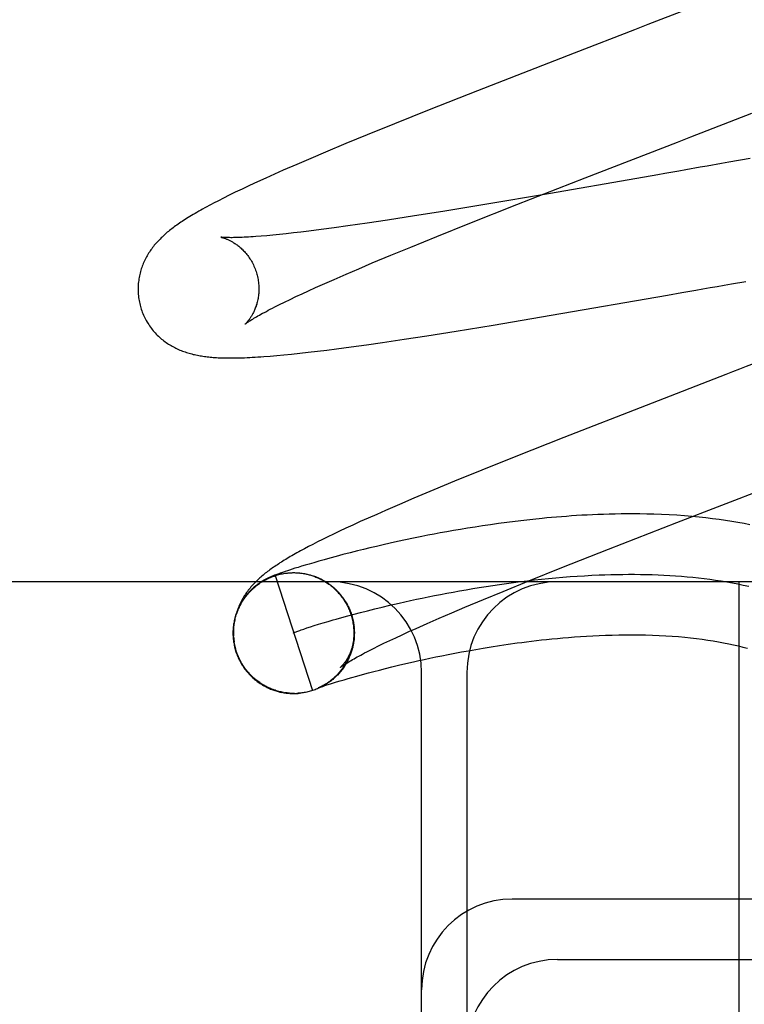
# Model space of a CAD drawing. Header units: inches. Extents: x 0 to 215, y 0 to 139.
# Tile 11 of 111: x 106.059 to 106.179, y 50.417 to 50.58. Entities that reach past the tile are written whole.
import ezdxf

# ---------------------------------------------------------------- set-up
doc = ezdxf.new("R2010")
doc.units = ezdxf.units.IN
doc.header["$LTSCALE"] = 11.804375
doc.header["$MEASUREMENT"] = 0
doc.linetypes.add('HIDDEN', pattern=[0.2, 0.1, -0.1])
doc.layers.add('DEFAULT_2', color=8, linetype='HIDDEN')

msp = doc.modelspace()

# ---------------------------------------------------------------- linework, layer by layer
at = {"layer": 'DEFAULT_2', "color": 8, "linetype": 'HIDDEN'}
for p, q in [((106.17907, 50.58509), (106.16335, 50.579)), ((106.15114, 50.57428), (106.13517, 50.56806)), ((106.13517, 50.56806), (106.12715, 50.56489)), ((106.12715, 50.56489), (106.12142, 50.56259)), ((106.17048, 50.56042), (106.18058, 50.56433)), ((106.12142, 50.56259), (106.11686, 50.56074)), ((106.11686, 50.56074), (106.11336, 50.5593)), ((106.11336, 50.5593), (106.11, 50.5579)), ((106.10758, 50.55687), (106.10524, 50.55587)), ((106.11, 50.5579), (106.10758, 50.55687)), ((106.18028, 50.55683), (106.17672, 50.55621)), ((106.10524, 50.55587), (106.10299, 50.55489)), ((106.10013, 50.55361), (106.09873, 50.55298)), ((106.10155, 50.55425), (106.10013, 50.55361)), ((106.10299, 50.55489), (106.10155, 50.55425)), ((106.14164, 50.54921), (106.15299, 50.55365)), ((106.16151, 50.55355), (106.14691, 50.55102)), ((106.16498, 50.55416), (106.16151, 50.55355)), ((106.16965, 50.55497), (106.16848, 50.55477)), ((106.0974, 50.55236), (106.09618, 50.55178)), ((106.09873, 50.55298), (106.0974, 50.55236)), ((106.09312, 50.55029), (106.09226, 50.54986)), ((106.09405, 50.55075), (106.09312, 50.55029)), ((106.09506, 50.55125), (106.09405, 50.55075)), ((106.09618, 50.55178), (106.09506, 50.55125)), ((106.14691, 50.55102), (106.13635, 50.54923)), ((106.09226, 50.54986), (106.09146, 50.54944)), ((106.13635, 50.54923), (106.12941, 50.54809)), ((106.13388, 50.54614), (106.14164, 50.54921)), ((106.12471, 50.54734), (106.12026, 50.54665)), ((106.12941, 50.54809), (106.12471, 50.54734)), ((106.11142, 50.54537), (106.10926, 50.54508)), ((106.11369, 50.54569), (106.11142, 50.54537)), ((106.11689, 50.54615), (106.11369, 50.54569)), ((106.12026, 50.54665), (106.11689, 50.54615)), ((106.1284, 50.54395), (106.13388, 50.54614)), ((106.10029, 50.54407), (106.09934, 50.54399)), ((106.1013, 50.54417), (106.10029, 50.54407)), ((106.10237, 50.54427), (106.1013, 50.54417)), ((106.1035, 50.54439), (106.10237, 50.54427)), ((106.10468, 50.54452), (106.1035, 50.54439)), ((106.10592, 50.54467), (106.10468, 50.54452)), ((106.10722, 50.54482), (106.10592, 50.54467)), ((106.10926, 50.54508), (106.10722, 50.54482)), ((106.12409, 50.54219), (106.1284, 50.54395)), ((106.12081, 50.54084), (106.12409, 50.54219)), ((106.11771, 50.53955), (106.12081, 50.54084)), ((106.1155, 50.53861), (106.11771, 50.53955)), ((106.1114, 50.53684), (106.1134, 50.53771)), ((106.1134, 50.53771), (106.1155, 50.53861)), ((106.10834, 50.53548), (106.10952, 50.53601)), ((106.10952, 50.53601), (106.1114, 50.53684)), ((106.17718, 50.53609), (106.17955, 50.5365)), ((106.10413, 50.53352), (106.1051, 50.53398)), ((106.1051, 50.53398), (106.10612, 50.53446)), ((106.10612, 50.53446), (106.1072, 50.53496)), ((106.1072, 50.53496), (106.10834, 50.53548)), ((106.14735, 50.5309), (106.16662, 50.53424)), ((106.16662, 50.53424), (106.16895, 50.53464)), ((106.16895, 50.53464), (106.17129, 50.53505)), ((106.10159, 50.53227), (106.10238, 50.53267)), ((106.10238, 50.53267), (106.10323, 50.53308)), ((106.10323, 50.53308), (106.10413, 50.53352)), ((106.13774, 50.52928), (106.14735, 50.5309)), ((106.13164, 50.52829), (106.13774, 50.52928)), ((106.12301, 50.52694), (106.12676, 50.52751)), ((106.12676, 50.52751), (106.13164, 50.52829)), ((106.11426, 50.52567), (106.11678, 50.52602)), ((106.11678, 50.52602), (106.1194, 50.5264)), ((106.1194, 50.5264), (106.12301, 50.52694)), ((106.10083, 50.52414), (106.10194, 50.52424)), ((106.10194, 50.52424), (106.10312, 50.52434)), ((106.10312, 50.52434), (106.10438, 50.52447)), ((106.10438, 50.52447), (106.10572, 50.52461)), ((106.10572, 50.52461), (106.10714, 50.52477)), ((106.10714, 50.52477), (106.10864, 50.52495)), ((106.10864, 50.52495), (106.1102, 50.52514)), ((106.1102, 50.52514), (106.1118, 50.52534)), ((106.1118, 50.52534), (106.11426, 50.52567)), ((106.16308, 50.51599), (106.14942, 50.51066)), ((106.14942, 50.51066), (106.14149, 50.50752)), ((106.14149, 50.50752), (106.13585, 50.50525)), ((106.13585, 50.50525), (106.13136, 50.50342)), ((106.13136, 50.50342), (106.12791, 50.502)), ((106.12791, 50.502), (106.12463, 50.50061)), ((106.12463, 50.50061), (106.12225, 50.4996)), ((106.11993, 50.4986), (106.11846, 50.49795)), ((106.12225, 50.4996), (106.11993, 50.4986)), ((106.11575, 50.49674), (106.11452, 50.49618)), ((106.11706, 50.49733), (106.11575, 50.49674)), ((106.11846, 50.49795), (106.11706, 50.49733)), ((106.13999, 50.49661), (106.13862, 50.49643)), ((106.14139, 50.49679), (106.13999, 50.49661)), ((106.14284, 50.49696), (106.14139, 50.49679)), ((106.14433, 50.49712), (106.14284, 50.49696)), ((106.15682, 50.49218), (106.16812, 50.4966)), ((106.1123, 50.49515), (106.1113, 50.49467)), ((106.11337, 50.49565), (106.1123, 50.49515)), ((106.11452, 50.49618), (106.11337, 50.49565)), ((106.12899, 50.49487), (106.12795, 50.49468)), ((106.13007, 50.49507), (106.12899, 50.49487)), ((106.13118, 50.49527), (106.13007, 50.49507)), ((106.13233, 50.49546), (106.13118, 50.49527)), ((106.13352, 50.49566), (106.13233, 50.49546)), ((106.13474, 50.49585), (106.13352, 50.49566)), ((106.13599, 50.49605), (106.13474, 50.49585)), ((106.13729, 50.49624), (106.13599, 50.49605)), ((106.13862, 50.49643), (106.13729, 50.49624)), ((106.10867, 50.49338), (106.1079, 50.49298)), ((106.10949, 50.49379), (106.10867, 50.49338)), ((106.11036, 50.49422), (106.10949, 50.49379)), ((106.1113, 50.49467), (106.11036, 50.49422)), ((106.12071, 50.49318), (106.11954, 50.49291)), ((106.12193, 50.49345), (106.12071, 50.49318)), ((106.12321, 50.49372), (106.12193, 50.49345)), ((106.12455, 50.49401), (106.12321, 50.49372)), ((106.12596, 50.49429), (106.12455, 50.49401)), ((106.12694, 50.49448), (106.12596, 50.49429)), ((106.12795, 50.49468), (106.12694, 50.49448)), ((106.1065, 50.49225), (106.10586, 50.49191)), ((106.10717, 50.49261), (106.1065, 50.49225)), ((106.1079, 50.49298), (106.10717, 50.49261)), ((106.11405, 50.49158), (106.11286, 50.49128)), ((106.11531, 50.4919), (106.11405, 50.49158)), ((106.1163, 50.49215), (106.11531, 50.4919)), ((106.11733, 50.4924), (106.1163, 50.49215)), ((106.11841, 50.49265), (106.11733, 50.4924)), ((106.11954, 50.49291), (106.11841, 50.49265)), ((106.14911, 50.48913), (106.15682, 50.49218)), ((106.10805, 50.48995), (106.1073, 50.48973)), ((106.10886, 50.49018), (106.10805, 50.48995)), ((106.10975, 50.49044), (106.10886, 50.49018)), ((106.11071, 50.4907), (106.10975, 50.49044)), ((106.11175, 50.49098), (106.11071, 50.4907)), ((106.11286, 50.49128), (106.11175, 50.49098)), ((106.10273, 50.48829), (106.10247, 50.4882)), ((106.10302, 50.48839), (106.10273, 50.48829)), ((106.10334, 50.4885), (106.10302, 50.48839)), ((106.10368, 50.48861), (106.10334, 50.4885)), ((106.10405, 50.48873), (106.10368, 50.48861)), ((106.10447, 50.48887), (106.10405, 50.48873)), ((106.10408, 50.48828), (106.1043, 50.48829)), ((106.10411, 50.48828), (106.10431, 50.48829)), ((106.10423, 50.48828), (106.10431, 50.48829)), ((106.10431, 50.48829), (106.10451, 50.4883)), ((106.10439, 50.48829), (106.10448, 50.48829)), ((106.10494, 50.48902), (106.10447, 50.48887)), ((106.10452, 50.4883), (106.10473, 50.4883)), ((106.10485, 50.4883), (106.10496, 50.48829)), ((106.10546, 50.48918), (106.10494, 50.48902)), ((106.10528, 50.48828), (106.10554, 50.48827)), ((106.10535, 50.48828), (106.10556, 50.48827)), ((106.10602, 50.48935), (106.10546, 50.48918)), ((106.10663, 50.48953), (106.10602, 50.48935)), ((106.1073, 50.48973), (106.10663, 50.48953)), ((106.14367, 50.48694), (106.14911, 50.48913)), ((106.25839, 50.48678), (105.25839, 50.48678)), ((106.10073, 50.48752), (106.10064, 50.48748)), ((106.10097, 50.48762), (106.10088, 50.48758)), ((106.10106, 50.48766), (106.10097, 50.48762)), ((106.10115, 50.4877), (106.10106, 50.48766)), ((106.10125, 50.48774), (106.10115, 50.4877)), ((106.10134, 50.48778), (106.10125, 50.48774)), ((106.10144, 50.48782), (106.10134, 50.48778)), ((106.10155, 50.48786), (106.10144, 50.48782)), ((106.10165, 50.4879), (106.10155, 50.48786)), ((106.10176, 50.48794), (106.10165, 50.4879)), ((106.10168, 50.48781), (106.10786, 50.46879)), ((106.10193, 50.488), (106.10176, 50.48794)), ((106.1021, 50.48807), (106.10193, 50.488)), ((106.10228, 50.48813), (106.1021, 50.48807)), ((106.10247, 50.4882), (106.10228, 50.48813)), ((106.10328, 50.48819), (106.10349, 50.48822)), ((106.10401, 50.48827), (106.10408, 50.48828)), ((106.1054, 50.48827), (106.10551, 50.48826)), ((106.10563, 50.48825), (106.10575, 50.48824)), ((106.10638, 50.48817), (106.10658, 50.48814)), ((106.10669, 50.4881), (106.10696, 50.48806)), ((106.10712, 50.488), (106.10736, 50.48796)), ((106.10736, 50.48796), (106.10759, 50.4879)), ((106.10756, 50.4879), (106.10778, 50.48784)), ((106.10776, 50.48784), (106.10798, 50.48777)), ((106.10795, 50.48778), (106.10818, 50.4877)), ((106.10815, 50.48771), (106.10837, 50.48763)), ((106.10834, 50.48764), (106.10856, 50.48755)), ((106.10853, 50.48756), (106.10875, 50.48747)), ((106.10872, 50.48748), (106.10894, 50.48739)), ((106.10891, 50.4874), (106.10913, 50.4873)), ((106.1091, 50.48731), (106.10931, 50.48721)), ((106.10928, 50.48722), (106.1095, 50.48711)), ((106.10947, 50.48712), (106.10968, 50.48701)), ((106.10965, 50.48702), (106.10986, 50.48691)), ((106.10982, 50.48692), (106.11004, 50.4868)), ((106.11, 50.48681), (106.11021, 50.48669)), ((106.11018, 50.4867), (106.11038, 50.48658)), ((106.13939, 50.4852), (106.14367, 50.48694)), ((106.17839, 50.48678), (106.17839, 50.36178)), ((106.11035, 50.48659), (106.11055, 50.48646)), ((106.11052, 50.48647), (106.11072, 50.48634)), ((106.11068, 50.48635), (106.11088, 50.48621)), ((106.11085, 50.48623), (106.11105, 50.48609)), ((106.11101, 50.4861), (106.11121, 50.48595)), ((106.11117, 50.48597), (106.11136, 50.48582)), ((106.11133, 50.48583), (106.11152, 50.48568)), ((106.11148, 50.4857), (106.11167, 50.48554)), ((106.11163, 50.48555), (106.11182, 50.4854)), ((106.11178, 50.48541), (106.11196, 50.48525)), ((106.11192, 50.48526), (106.1121, 50.4851)), ((106.11207, 50.48511), (106.11224, 50.48494)), ((106.13615, 50.48386), (106.13939, 50.4852)), ((106.11221, 50.48496), (106.11238, 50.48479)), ((106.11234, 50.48481), (106.11251, 50.48463)), ((106.11247, 50.48465), (106.11264, 50.48447)), ((106.1126, 50.48449), (106.11277, 50.4843)), ((106.11273, 50.48432), (106.11289, 50.48414)), ((106.11285, 50.48416), (106.11301, 50.48397)), ((106.11297, 50.48399), (106.11312, 50.4838)), ((106.11309, 50.48382), (106.11324, 50.48362)), ((106.1132, 50.48364), (106.11334, 50.48345)), ((106.11331, 50.48347), (106.11345, 50.48327)), ((106.13307, 50.48258), (106.13615, 50.48386)), ((106.11341, 50.48329), (106.11355, 50.48309)), ((106.11581, 50.48171), (106.11695, 50.482)), ((106.11695, 50.482), (106.11814, 50.4823)), ((106.11814, 50.4823), (106.11936, 50.4826)), ((106.11936, 50.4826), (106.12063, 50.4829)), ((106.13089, 50.48165), (106.13307, 50.48258)), ((106.10959, 50.47998), (106.11041, 50.48022)), ((106.11173, 50.4806), (106.11268, 50.48087)), ((106.11268, 50.48087), (106.11368, 50.48114)), ((106.11368, 50.48114), (106.11472, 50.48143)), ((106.1144, 50.48098), (106.11456, 50.48032)), ((106.11472, 50.48143), (106.11581, 50.48171)), ((106.12684, 50.47989), (106.12881, 50.48075)), ((106.12881, 50.48075), (106.13089, 50.48165)), ((106.1064, 50.47897), (106.10691, 50.47915)), ((106.10691, 50.47915), (106.10749, 50.47933)), ((106.10749, 50.47933), (106.10813, 50.47954)), ((106.10813, 50.47954), (106.10883, 50.47975)), ((106.10883, 50.47975), (106.10959, 50.47998)), ((106.1147, 50.47942), (106.11474, 50.4791)), ((106.11472, 50.47919), (106.11475, 50.47889)), ((106.11474, 50.47895), (106.11474, 50.47856)), ((106.11475, 50.47872), (106.11474, 50.47836)), ((106.12269, 50.47803), (106.12381, 50.47854)), ((106.12381, 50.47854), (106.12498, 50.47907)), ((106.12498, 50.47907), (106.12684, 50.47989)), ((106.11967, 50.47661), (106.12062, 50.47707)), ((106.12062, 50.47707), (106.12163, 50.47754)), ((106.12163, 50.47754), (106.12269, 50.47803)), ((106.09513, 50.47565), (106.09489, 50.47678)), ((106.09495, 50.47601), (106.09517, 50.4752)), ((106.09527, 50.47519), (106.09513, 50.47565)), ((106.11432, 50.47533), (106.11422, 50.47511)), ((106.11438, 50.47554), (106.11429, 50.4753)), ((106.11443, 50.47574), (106.11435, 50.4755)), ((106.11449, 50.47595), (106.1144, 50.4757)), ((106.11453, 50.47615), (106.11445, 50.4759)), ((106.11458, 50.47636), (106.1145, 50.4761)), ((106.11718, 50.47538), (106.11795, 50.47577)), ((106.11795, 50.47577), (106.11878, 50.47618)), ((106.11878, 50.47618), (106.11967, 50.47661)), ((106.13251, 50.47518), (106.13367, 50.47539)), ((106.13367, 50.47539), (106.13487, 50.47561)), ((106.13487, 50.47561), (106.13611, 50.47582)), ((106.13611, 50.47582), (106.13741, 50.47603)), ((106.13741, 50.47603), (106.13878, 50.47624)), ((106.13878, 50.47624), (106.1402, 50.47645)), ((106.11411, 50.47473), (106.11403, 50.47453)), ((106.11418, 50.47493), (106.11408, 50.47472)), ((106.11425, 50.47513), (106.11416, 50.47491)), ((106.12454, 50.47354), (106.12542, 50.47374)), ((106.12542, 50.47374), (106.12633, 50.47394)), ((106.12633, 50.47394), (106.12727, 50.47414)), ((106.12727, 50.47414), (106.12825, 50.47435)), ((106.12825, 50.47435), (106.12926, 50.47455)), ((106.12926, 50.47455), (106.13031, 50.47476)), ((106.13031, 50.47476), (106.13139, 50.47497)), ((106.13139, 50.47497), (106.13251, 50.47518)), ((106.11798, 50.47194), (106.11891, 50.47218)), ((106.11891, 50.47218), (106.1199, 50.47244)), ((106.1199, 50.47244), (106.12097, 50.4727)), ((106.12097, 50.4727), (106.12209, 50.47297)), ((106.12209, 50.47297), (106.12329, 50.47325)), ((106.12329, 50.47325), (106.12454, 50.47354)), ((106.11183, 50.47021), (106.11241, 50.47039)), ((106.11241, 50.47039), (106.11306, 50.47058)), ((106.11306, 50.47058), (106.11377, 50.47079)), ((106.11377, 50.47079), (106.11435, 50.47095)), ((106.11435, 50.47095), (106.11518, 50.47119)), ((106.11518, 50.47119), (106.1161, 50.47144)), ((106.1161, 50.47144), (106.11713, 50.47172)), ((106.11713, 50.47172), (106.11798, 50.47194)), ((106.12589, 50.37678), (106.12589, 50.47178)), ((106.13339, 50.47178), (106.13339, 50.37678)), ((106.10877, 50.46921), (106.10877, 50.46921)), ((106.10877, 50.46921), (106.10877, 50.46921)), ((106.10879, 50.46922), (106.10878, 50.46921)), ((106.10878, 50.46921), (106.10878, 50.46921)), ((106.10879, 50.46922), (106.10883, 50.46923)), ((106.10881, 50.46923), (106.1088, 50.46922)), ((106.10884, 50.46924), (106.10882, 50.46923)), ((106.10883, 50.46923), (106.10888, 50.46925)), ((106.10888, 50.46925), (106.10895, 50.46928)), ((106.10897, 50.46929), (106.10892, 50.46927)), ((106.10895, 50.46928), (106.10904, 50.46931)), ((106.10902, 50.46932), (106.10897, 50.46929)), ((106.10923, 50.46936), (106.10901, 50.46925)), ((106.10908, 50.46935), (106.10902, 50.46932)), ((106.10904, 50.46931), (106.10915, 50.46935)), ((106.10915, 50.46935), (106.10932, 50.46941)), ((106.10942, 50.46945), (106.1092, 50.46934)), ((106.10932, 50.46941), (106.10953, 50.46948)), ((106.10961, 50.46955), (106.10938, 50.46943)), ((106.10953, 50.46948), (106.10977, 50.46956)), ((106.10979, 50.46966), (106.10956, 50.46953)), ((106.10998, 50.46977), (106.10974, 50.46963)), ((106.10977, 50.46956), (106.11006, 50.46966)), ((106.11006, 50.46966), (106.11041, 50.46977)), ((106.11041, 50.46977), (106.11082, 50.4699)), ((106.11082, 50.4699), (106.1113, 50.47005)), ((106.1113, 50.47005), (106.11183, 50.47021)), ((106.10303, 50.46846), (106.10277, 50.46848)), ((106.10293, 50.46846), (106.10323, 50.46842)), ((106.10343, 50.46839), (106.10323, 50.46842)), ((106.10364, 50.46839), (106.10344, 50.46841)), ((106.10384, 50.46835), (106.10364, 50.46837)), ((106.10404, 50.46835), (106.10384, 50.46837)), ((106.1039, 50.46833), (106.10403, 50.46832)), ((106.10486, 50.4683), (106.10465, 50.4683)), ((106.1056, 50.46834), (106.10567, 50.46834)), ((106.10581, 50.46836), (106.10587, 50.46836)), ((106.106, 50.46838), (106.10607, 50.46839)), ((106.25839, 50.43428), (106.14089, 50.43428)), ((106.14839, 50.42428), (106.25839, 50.42428))]:
    msp.add_line(p, q, dxfattribs=at)
for points in [[(106.16335, 50.579), (106.16111, 50.57814), (106.15114, 50.57428)], [(106.15299, 50.55365), (106.16825, 50.55956), (106.17048, 50.56042)], [(106.17318, 50.55559), (106.172, 50.55539), (106.16965, 50.55497)], [(106.17672, 50.55621), (106.17554, 50.55601), (106.17318, 50.55559)], [(106.16848, 50.55477), (106.16614, 50.55436), (106.16498, 50.55416)], [(106.09146, 50.54944), (106.09108, 50.54924), (106.09071, 50.54904), (106.09035, 50.54885), (106.09, 50.54866), (106.08966, 50.54847), (106.08933, 50.54829), (106.08901, 50.54811), (106.0887, 50.54793), (106.0884, 50.54776), (106.08811, 50.54759), (106.08782, 50.54742), (106.08755, 50.54725), (106.08728, 50.54708), (106.08701, 50.54692), (106.08676, 50.54676), (106.08651, 50.5466), (106.08627, 50.54644), (106.08603, 50.54629), (106.08581, 50.54613), (106.08558, 50.54598), (106.08537, 50.54583), (106.08516, 50.54568), (106.08496, 50.54553), (106.08476, 50.54538), (106.08456, 50.54523), (106.08437, 50.54508), (106.08418, 50.54493), (106.084, 50.54478), (106.08381, 50.54463), (106.08363, 50.54448), (106.08346, 50.54432), (106.08328, 50.54417), (106.08311, 50.54401), (106.08294, 50.54385), (106.08277, 50.54369), (106.0826, 50.54352), (106.08244, 50.54335), (106.08228, 50.54318), (106.08212, 50.54301), (106.08196, 50.54283), (106.08181, 50.54266), (106.08166, 50.54248), (106.08151, 50.54229), (106.08137, 50.54211), (106.08123, 50.54192), (106.0811, 50.54174), (106.08097, 50.54155), (106.08084, 50.54135), (106.08071, 50.54116), (106.08059, 50.54096), (106.08047, 50.54075), (106.08035, 50.54055), (106.08024, 50.54034), (106.08013, 50.54012), (106.08003, 50.53991), (106.07993, 50.53969), (106.07984, 50.53948), (106.07975, 50.53926), (106.07966, 50.53903), (106.07958, 50.53881), (106.0795, 50.53858), (106.07943, 50.53835), (106.07936, 50.53812), (106.0793, 50.53788), (106.07924, 50.53764), (106.07919, 50.5374), (106.07914, 50.53716), (106.0791, 50.53691), (106.07907, 50.53666), (106.07903, 50.53641), (106.07901, 50.53616), (106.07899, 50.53591), (106.07898, 50.53565), (106.07897, 50.5354), (106.07897, 50.53514), (106.07897, 50.53488), (106.07898, 50.53462), (106.079, 50.53437), (106.07902, 50.53411), (106.07905, 50.53385), (106.07909, 50.53359), (106.07913, 50.53334), (106.07918, 50.53308), (106.07924, 50.53283), (106.0793, 50.53257), (106.07936, 50.53236)], [(106.09268, 50.54382), (106.09267, 50.54382), (106.09268, 50.54382), (106.0927, 50.54381), (106.09272, 50.54381), (106.09275, 50.5438), (106.09278, 50.54379), (106.09283, 50.54378), (106.09287, 50.54377), (106.09293, 50.54376), (106.09299, 50.54374), (106.09305, 50.54372), (106.09312, 50.5437), (106.0932, 50.54368), (106.09327, 50.54365), (106.09336, 50.54362), (106.09344, 50.54359), (106.09353, 50.54356), (106.09363, 50.54352), (106.09372, 50.54348), (106.09382, 50.54344), (106.09393, 50.54339), (106.09403, 50.54334), (106.09414, 50.54329), (106.09425, 50.54323), (106.09436, 50.54317), (106.09448, 50.5431), (106.0946, 50.54304), (106.09472, 50.54296), (106.09484, 50.54289), (106.09497, 50.5428), (106.0951, 50.54272), (106.09523, 50.54263), (106.09536, 50.54253), (106.09549, 50.54243), (106.09562, 50.54232), (106.09576, 50.54221), (106.09589, 50.5421), (106.09603, 50.54198), (106.09616, 50.54185), (106.0963, 50.54171), (106.09644, 50.54157), (106.09657, 50.54143), (106.09671, 50.54128), (106.09684, 50.54112), (106.09698, 50.54095), (106.09711, 50.54079), (106.09724, 50.54061), (106.09736, 50.54043), (106.09749, 50.54025), (106.09761, 50.54005), (106.09772, 50.53986), (106.09784, 50.53966), (106.09795, 50.53945), (106.09805, 50.53925), (106.09815, 50.53903), (106.09824, 50.53882), (106.09833, 50.5386), (106.09842, 50.53837), (106.09849, 50.53815), (106.09857, 50.53792), (106.09863, 50.53772)], [(106.09934, 50.54399), (106.09845, 50.54392), (106.09803, 50.54389), (106.09763, 50.54387), (106.09724, 50.54384), (106.09687, 50.54382), (106.09652, 50.5438), (106.09618, 50.54379), (106.09586, 50.54378), (106.09556, 50.54377), (106.09527, 50.54376), (106.095, 50.54375), (106.09475, 50.54375), (106.09452, 50.54374), (106.0943, 50.54374), (106.0941, 50.54375), (106.09391, 50.54375), (106.09374, 50.54375), (106.09359, 50.54375), (106.09345, 50.54376), (106.09332, 50.54377), (106.0932, 50.54377), (106.0931, 50.54378), (106.09301, 50.54378), (106.09293, 50.54379), (106.09286, 50.5438), (106.09281, 50.5438), (106.09276, 50.54381), (106.09273, 50.54381), (106.0927, 50.54381), (106.09268, 50.54382), (106.09268, 50.54382)], [(106.09863, 50.53772), (106.09868, 50.53752), (106.09873, 50.53729), (106.09878, 50.53705), (106.09883, 50.53682), (106.09886, 50.53658), (106.0989, 50.53635), (106.09892, 50.53611), (106.09894, 50.53588), (106.09895, 50.53565), (106.09896, 50.53542), (106.09896, 50.53519), (106.09896, 50.53497), (106.09895, 50.53474), (106.09893, 50.53452), (106.09891, 50.53431), (106.09888, 50.53409), (106.09885, 50.53388), (106.09882, 50.53368), (106.09878, 50.53348), (106.09874, 50.53328), (106.09869, 50.53309), (106.09865, 50.53291), (106.0986, 50.53273), (106.09854, 50.53255), (106.09849, 50.53238), (106.09843, 50.53222), (106.09837, 50.53206), (106.09831, 50.5319), (106.09824, 50.53175), (106.09818, 50.53161), (106.09812, 50.53147), (106.09805, 50.53133), (106.09798, 50.5312), (106.09792, 50.53108), (106.09785, 50.53096), (106.09779, 50.53085), (106.09772, 50.53074), (106.09765, 50.53063), (106.09759, 50.53053), (106.09752, 50.53043), (106.09746, 50.53034), (106.0974, 50.53025), (106.09734, 50.53016), (106.09727, 50.53008), (106.09721, 50.53001), (106.09716, 50.52994), (106.0971, 50.52987), (106.09705, 50.52981), (106.097, 50.52975), (106.09695, 50.52969), (106.0969, 50.52965), (106.09686, 50.5296), (106.09682, 50.52956), (106.09679, 50.52953), (106.09676, 50.5295), (106.09673, 50.52947), (106.09671, 50.52945), (106.09669, 50.52944), (106.09668, 50.52943), (106.09668, 50.52942)], [(106.17129, 50.53505), (106.17247, 50.53526), (106.17364, 50.53547), (106.17482, 50.53567), (106.176, 50.53588), (106.17718, 50.53609)], [(106.07936, 50.53236), (106.07942, 50.53215), (106.0795, 50.5319), (106.07958, 50.53165), (106.07967, 50.53141), (106.07976, 50.53117), (106.07987, 50.53093), (106.07997, 50.5307), (106.08009, 50.53046), (106.0802, 50.53023), (106.08033, 50.53001), (106.08046, 50.52978), (106.08059, 50.52957), (106.08073, 50.52935), (106.08087, 50.52914), (106.08102, 50.52893), (106.08117, 50.52873), (106.08132, 50.52853), (106.08148, 50.52834), (106.08164, 50.52815), (106.08181, 50.52797), (106.08198, 50.52779), (106.08215, 50.52761), (106.08233, 50.52744), (106.0825, 50.52728), (106.08268, 50.52712), (106.08287, 50.52696), (106.08305, 50.52681), (106.08324, 50.52667), (106.08343, 50.52652), (106.08362, 50.52639), (106.08382, 50.52625), (106.08401, 50.52612), (106.08421, 50.526), (106.08442, 50.52588), (106.08462, 50.52576), (106.08483, 50.52565), (106.08504, 50.52554), (106.08524, 50.52543), (106.08545, 50.52533), (106.08566, 50.52524), (106.08588, 50.52515), (106.08609, 50.52506), (106.08631, 50.52498), (106.08653, 50.5249), (106.08675, 50.52482), (106.08697, 50.52474), (106.08719, 50.52467), (106.08742, 50.52461), (106.08764, 50.52455), (106.08787, 50.52449), (106.08809, 50.52443), (106.08832, 50.52438), (106.08855, 50.52433), (106.08878, 50.52428), (106.08901, 50.52424), (106.08924, 50.5242), (106.08947, 50.52416), (106.0897, 50.52412), (106.08994, 50.52409), (106.09018, 50.52406), (106.09042, 50.52403), (106.09066, 50.524), (106.09091, 50.52398), (106.09116, 50.52395), (106.09142, 50.52393), (106.09168, 50.52391), (106.09195, 50.5239), (106.09222, 50.52388), (106.0925, 50.52387), (106.09279, 50.52386), (106.09308, 50.52385), (106.09339, 50.52384), (106.0937, 50.52384), (106.09403, 50.52384), (106.09436, 50.52384), (106.09471, 50.52384), (106.09506, 50.52384), (106.09543, 50.52385), (106.09581, 50.52386), (106.0962, 50.52387), (106.0966, 50.52388), (106.09702, 50.5239), (106.09744, 50.52392), (106.09788, 50.52394), (106.09834, 50.52397), (106.09881, 50.524), (106.09929, 50.52403), (106.09979, 50.52406), (106.10083, 50.52414)], [(106.09668, 50.52942), (106.09668, 50.52943), (106.0967, 50.52944), (106.09672, 50.52946), (106.09675, 50.52948), (106.09679, 50.52951), (106.09684, 50.52955), (106.0969, 50.52959), (106.09697, 50.52964), (106.09705, 50.5297), (106.09714, 50.52976), (106.09725, 50.52983), (106.09736, 50.52991), (106.09749, 50.52999), (106.09764, 50.53008), (106.09779, 50.53018), (106.09796, 50.53028), (106.09815, 50.5304), (106.09835, 50.53052), (106.09857, 50.53064), (106.0988, 50.53078), (106.09905, 50.53092), (106.09931, 50.53107), (106.09959, 50.53122), (106.09989, 50.53138), (106.1002, 50.53154), (106.10052, 50.53172), (106.10086, 50.53189), (106.10122, 50.53208), (106.10159, 50.53227)], [(106.18634, 50.525), (106.17961, 50.5224), (106.1785, 50.52196), (106.17738, 50.52153), (106.17627, 50.5211), (106.16308, 50.51599)], [(106.16812, 50.4966), (106.18444, 50.50292), (106.18555, 50.50335), (106.18667, 50.50378), (106.19676, 50.50769)], [(106.18024, 50.49623), (106.17926, 50.49642), (106.17826, 50.4966), (106.17725, 50.49677), (106.17621, 50.49694), (106.17515, 50.49709), (106.17407, 50.49723), (106.17296, 50.49736), (106.17181, 50.49748), (106.17063, 50.4976), (106.1694, 50.4977), (106.16814, 50.49779), (106.16687, 50.49786), (106.1656, 50.49792), (106.16436, 50.49797), (106.16317, 50.498), (106.16203, 50.49802), (106.16095, 50.49803), (106.15992, 50.49803), (106.15891, 50.49802), (106.15793, 50.498), (106.15696, 50.49798), (106.15602, 50.49795), (106.15509, 50.49792), (106.15418, 50.49788), (106.15329, 50.49784), (106.15241, 50.49779), (106.15155, 50.49774), (106.1507, 50.49768), (106.14986, 50.49762), (106.14904, 50.49756), (106.14823, 50.49749), (106.14742, 50.49742), (106.14663, 50.49735), (106.14585, 50.49728), (106.14433, 50.49712)], [(106.10586, 50.49191), (106.10555, 50.49174), (106.10526, 50.49158), (106.10497, 50.49142), (106.10469, 50.49126), (106.10442, 50.4911), (106.10415, 50.49095), (106.1039, 50.49079), (106.10364, 50.49064), (106.1034, 50.4905), (106.10316, 50.49035), (106.10292, 50.4902), (106.10269, 50.49006), (106.10246, 50.48991), (106.10224, 50.48977), (106.10202, 50.48962), (106.10181, 50.48948), (106.10159, 50.48934), (106.10139, 50.4892), (106.10118, 50.48905), (106.10098, 50.48891), (106.10079, 50.48877), (106.10059, 50.48862), (106.1004, 50.48848), (106.10021, 50.48833), (106.10003, 50.48819), (106.09984, 50.48804), (106.09966, 50.48789), (106.09948, 50.48774), (106.0993, 50.48758), (106.09913, 50.48743), (106.09896, 50.48727), (106.09878, 50.48711), (106.09862, 50.48695), (106.09845, 50.48679), (106.09829, 50.48662), (106.09812, 50.48645), (106.09796, 50.48628), (106.09781, 50.48611), (106.09766, 50.48593), (106.09751, 50.48575), (106.09736, 50.48557), (106.09721, 50.48539), (106.09707, 50.4852), (106.09694, 50.48502), (106.09681, 50.48483), (106.09668, 50.48463), (106.09655, 50.48444), (106.09643, 50.48424), (106.09631, 50.48404), (106.09619, 50.48384), (106.09608, 50.48363), (106.09597, 50.48342), (106.09586, 50.48321), (106.09576, 50.48299), (106.09567, 50.48278), (106.09558, 50.48256), (106.09549, 50.48234), (106.09541, 50.48211), (106.09533, 50.48189), (106.09525, 50.48166), (106.09518, 50.48142), (106.09512, 50.48119), (106.09506, 50.48095), (106.095, 50.48071), (106.09495, 50.48047), (106.09491, 50.48023), (106.09487, 50.47998), (106.09484, 50.47973), (106.09481, 50.47948)], [(106.10448, 50.48829), (106.10471, 50.4883), (106.10492, 50.4883), (106.10513, 50.48829), (106.10533, 50.48828)], [(106.10457, 50.4883), (106.10466, 50.4883), (106.10475, 50.4883)], [(106.10506, 50.48829), (106.10517, 50.48829), (106.10528, 50.48828)], [(106.10064, 50.48748), (106.10059, 50.48745), (106.10054, 50.48743), (106.10048, 50.4874), (106.10043, 50.48738), (106.10038, 50.48735), (106.10032, 50.48733), (106.10027, 50.4873), (106.10021, 50.48727), (106.10015, 50.48724), (106.1001, 50.48721), (106.10004, 50.48718), (106.09998, 50.48715), (106.09992, 50.48712), (106.09987, 50.48709), (106.09981, 50.48705), (106.09975, 50.48702), (106.09968, 50.48698), (106.09962, 50.48695), (106.09956, 50.48691), (106.09949, 50.48687), (106.09942, 50.48682), (106.09935, 50.48678), (106.09928, 50.48673), (106.09921, 50.48669), (106.09913, 50.48663), (106.09905, 50.48658), (106.09896, 50.48652), (106.09888, 50.48646), (106.09879, 50.48639), (106.09869, 50.48633), (106.0986, 50.48625), (106.0985, 50.48618), (106.09841, 50.4861), (106.09831, 50.48602), (106.09821, 50.48593), (106.0981, 50.48585), (106.098, 50.48575), (106.09789, 50.48566), (106.09778, 50.48556), (106.09768, 50.48545), (106.09757, 50.48534), (106.09746, 50.48523), (106.09734, 50.48511), (106.09723, 50.48498), (106.09712, 50.48486), (106.09701, 50.48473), (106.0969, 50.48459), (106.09678, 50.48445), (106.09667, 50.4843), (106.09656, 50.48415), (106.09645, 50.48399), (106.09633, 50.48382), (106.09622, 50.48364), (106.09611, 50.48346), (106.096, 50.48327), (106.09589, 50.48308), (106.09578, 50.48288), (106.09569, 50.48268), (106.09559, 50.48248), (106.0955, 50.48228), (106.09542, 50.48208), (106.09534, 50.48188), (106.09526, 50.48167), (106.09519, 50.48146), (106.09512, 50.48125), (106.09506, 50.48104), (106.095, 50.48083), (106.09495, 50.48061), (106.0949, 50.4804), (106.09486, 50.48018), (106.09482, 50.47996), (106.09478, 50.47975), (106.09475, 50.47953), (106.09473, 50.47931), (106.09471, 50.47909), (106.09469, 50.47887), (106.09468, 50.47865), (106.09468, 50.47842), (106.09468, 50.4782), (106.09468, 50.47798), (106.09469, 50.47776), (106.09471, 50.47754), (106.09473, 50.47732), (106.09475, 50.4771), (106.09478, 50.47688), (106.09481, 50.47666), (106.09485, 50.47645), (106.0949, 50.47623), (106.09495, 50.47601)], [(106.09482, 50.47931), (106.09484, 50.47951), (106.09487, 50.47971), (106.0949, 50.47992), (106.09493, 50.48012), (106.09497, 50.48032), (106.09502, 50.48052), (106.09506, 50.48073), (106.09512, 50.48092), (106.09517, 50.48112), (106.09523, 50.48132), (106.0953, 50.48152), (106.09536, 50.48171), (106.09544, 50.4819), (106.09551, 50.4821), (106.09559, 50.48229), (106.09568, 50.48247), (106.09576, 50.48266), (106.09586, 50.48284), (106.09595, 50.48303), (106.09605, 50.48321), (106.09615, 50.48339), (106.09626, 50.48356), (106.09637, 50.48374), (106.09649, 50.48391), (106.0966, 50.48408), (106.09672, 50.48425), (106.09685, 50.48441), (106.09698, 50.48457), (106.09711, 50.48473), (106.09724, 50.48489), (106.09738, 50.48504), (106.09752, 50.48519), (106.09767, 50.48534), (106.09781, 50.48549), (106.09796, 50.48563), (106.09811, 50.48577), (106.09827, 50.4859), (106.09843, 50.48604), (106.09859, 50.48617), (106.09875, 50.48629), (106.09892, 50.48641), (106.09909, 50.48653), (106.09926, 50.48665), (106.09943, 50.48676), (106.09961, 50.48687), (106.09979, 50.48697), (106.09997, 50.48707), (106.10015, 50.48717), (106.10034, 50.48727), (106.10052, 50.48735), (106.10071, 50.48744), (106.1009, 50.48752), (106.10109, 50.4876), (106.10129, 50.48767), (106.10148, 50.48774), (106.10168, 50.48781)], [(106.10088, 50.48758), (106.10083, 50.48756), (106.10073, 50.48752)], [(106.10168, 50.48781), (106.10187, 50.48787), (106.10207, 50.48793), (106.10227, 50.48798), (106.10247, 50.48803), (106.10267, 50.48808), (106.10287, 50.48812), (106.10307, 50.48816), (106.10328, 50.48819)], [(106.10343, 50.48821), (106.10351, 50.48822), (106.10355, 50.48823)], [(106.10348, 50.48822), (106.10369, 50.48824), (106.10389, 50.48826), (106.1041, 50.48828)], [(106.10361, 50.48823), (106.10366, 50.48824), (106.10371, 50.48825)], [(106.10382, 50.48826), (106.10388, 50.48826), (106.10395, 50.48827)], [(106.10551, 50.48826), (106.10574, 50.48825), (106.10595, 50.48823), (106.10615, 50.4882), (106.10636, 50.48817), (106.10656, 50.48814)], [(106.10588, 50.48823), (106.10601, 50.48821), (106.10614, 50.48819)], [(106.10627, 50.48817), (106.10641, 50.48815), (106.10654, 50.48812)], [(106.10656, 50.48814), (106.10678, 50.4881), (106.10699, 50.48805)], [(106.10683, 50.48807), (106.10698, 50.48803), (106.10712, 50.488)], [(106.10696, 50.48806), (106.10719, 50.488), (106.10739, 50.48795)], [(106.10727, 50.48796), (106.10743, 50.48792), (106.10758, 50.48787), (106.10774, 50.48782), (106.1079, 50.48777), (106.10806, 50.48771), (106.10823, 50.48765), (106.1084, 50.48758), (106.10857, 50.48751), (106.10874, 50.48744), (106.10892, 50.48736), (106.1091, 50.48727), (106.10928, 50.48718), (106.10947, 50.48708), (106.10966, 50.48698), (106.10984, 50.48687), (106.11003, 50.48675), (106.11021, 50.48663), (106.11039, 50.48651), (106.11057, 50.48638), (106.11074, 50.48626), (106.11091, 50.48612), (106.11108, 50.48599), (106.11124, 50.48585), (106.11141, 50.4857), (106.11156, 50.48556), (106.11172, 50.4854), (106.11187, 50.48525), (106.11202, 50.48509), (106.11217, 50.48493), (106.11231, 50.48477), (106.11245, 50.4846), (106.11258, 50.48443), (106.11271, 50.48426), (106.11284, 50.48408), (106.11296, 50.4839), (106.11308, 50.48372), (106.1132, 50.48354), (106.11331, 50.48335), (106.11342, 50.48317), (106.11352, 50.48297), (106.11362, 50.48278), (106.11372, 50.48259), (106.11381, 50.48239), (106.11389, 50.48219), (106.11398, 50.48199), (106.11405, 50.48179), (106.11413, 50.48158), (106.11418, 50.48141)], [(106.12063, 50.4829), (106.12219, 50.48326), (106.12312, 50.48347), (106.12406, 50.48368), (106.12503, 50.48389), (106.12601, 50.48409), (106.127, 50.4843), (106.12801, 50.4845), (106.12904, 50.4847), (106.13008, 50.4849), (106.13113, 50.4851), (106.13219, 50.48529), (106.13327, 50.48548), (106.13436, 50.48566), (106.13545, 50.48584), (106.13656, 50.48602), (106.13768, 50.48619), (106.13881, 50.48636), (106.13995, 50.48652), (106.14109, 50.48667), (106.14224, 50.48682), (106.1434, 50.48696), (106.14457, 50.48709), (106.14574, 50.48722), (106.14692, 50.48733), (106.1481, 50.48745), (106.14929, 50.48755), (106.15048, 50.48764), (106.15167, 50.48772), (106.15287, 50.4878), (106.15407, 50.48786), (106.15527, 50.48792)], [(106.15527, 50.48792), (106.15624, 50.48795), (106.15722, 50.48798), (106.1582, 50.48801), (106.15918, 50.48802), (106.16016, 50.48803), (106.16114, 50.48803), (106.16211, 50.48802), (106.16309, 50.488), (106.16406, 50.48797), (106.16503, 50.48794), (106.166, 50.48789), (106.16697, 50.48784), (106.16793, 50.48778), (106.16889, 50.48771), (106.16985, 50.48763), (106.1708, 50.48754), (106.17175, 50.48743), (106.17269, 50.48732), (106.17363, 50.4872), (106.17456, 50.48707), (106.17549, 50.48693), (106.17641, 50.48677), (106.17733, 50.48661), (106.17824, 50.48643), (106.17914, 50.48625), (106.18003, 50.48605)], [(106.11351, 50.48311), (106.11365, 50.4829), (106.11374, 50.48272), (106.11383, 50.48253), (106.11392, 50.48234), (106.114, 50.48215), (106.11407, 50.48196), (106.11415, 50.48177), (106.11422, 50.48157), (106.11428, 50.48138), (106.11435, 50.48118), (106.1144, 50.48098)], [(106.11361, 50.48293), (106.1137, 50.48275), (106.11379, 50.48256), (106.11388, 50.48237), (106.11396, 50.48218), (106.11404, 50.48199), (106.11411, 50.4818), (106.11418, 50.4816), (106.11425, 50.48141)], [(106.11418, 50.48141), (106.11424, 50.48124), (106.1143, 50.48103), (106.11436, 50.48081), (106.11441, 50.4806), (106.11446, 50.48038), (106.1145, 50.48017), (106.11454, 50.47995), (106.11458, 50.47973), (106.11461, 50.47951), (106.11463, 50.47929), (106.11465, 50.47907), (106.11466, 50.47885), (106.11467, 50.47863), (106.11468, 50.47841), (106.11468, 50.47819), (106.11467, 50.47797), (106.11466, 50.47775), (106.11465, 50.47753), (106.11463, 50.47731), (106.1146, 50.47709), (106.11457, 50.47687), (106.11454, 50.47665), (106.1145, 50.47643), (106.11446, 50.47622), (106.11441, 50.476), (106.11436, 50.47579), (106.1143, 50.47558), (106.11424, 50.47536), (106.11417, 50.47516), (106.1141, 50.47495), (106.11402, 50.47474), (106.11394, 50.47453), (106.11385, 50.47433), (106.11376, 50.47413), (106.11367, 50.47393), (106.11357, 50.47374), (106.11348, 50.47355), (106.11337, 50.47337), (106.11327, 50.47319), (106.11317, 50.47302), (106.11306, 50.47286), (106.11296, 50.4727), (106.11285, 50.47254), (106.11274, 50.4724), (106.11264, 50.47226), (106.11253, 50.47212), (106.11243, 50.47199), (106.11232, 50.47186), (106.11222, 50.47174), (106.11211, 50.47162), (106.11201, 50.47151), (106.1119, 50.4714), (106.1118, 50.47129), (106.1117, 50.47119), (106.1116, 50.47109), (106.11149, 50.47099), (106.1114, 50.4709), (106.1113, 50.47082), (106.1112, 50.47073), (106.11111, 50.47065), (106.11101, 50.47057), (106.11092, 50.4705), (106.11083, 50.47043), (106.11074, 50.47036), (106.11065, 50.4703), (106.11057, 50.47023), (106.11049, 50.47017), (106.11041, 50.47012), (106.11033, 50.47007), (106.11026, 50.47002), (106.11019, 50.46997), (106.11012, 50.46992), (106.11005, 50.46988), (106.10999, 50.46984), (106.10993, 50.46981), (106.10987, 50.46977), (106.10982, 50.46974), (106.10976, 50.46971), (106.10971, 50.46968), (106.10966, 50.46965), (106.10961, 50.46962), (106.10957, 50.4696), (106.10952, 50.46957), (106.10948, 50.46955), (106.10943, 50.46952), (106.10939, 50.4695), (106.10935, 50.46948), (106.1093, 50.46946), (106.10926, 50.46944), (106.10923, 50.46942), (106.10919, 50.4694), (106.10915, 50.46938), (106.10912, 50.46936), (106.10908, 50.46935)], [(106.11041, 50.48022), (106.11128, 50.48047), (106.11173, 50.4806)], [(106.11425, 50.48141), (106.11431, 50.48121), (106.11437, 50.48101), (106.11442, 50.48081), (106.11447, 50.48061), (106.11452, 50.48041), (106.11456, 50.48021), (106.1146, 50.48), (106.11463, 50.4798), (106.11466, 50.4796)], [(106.11456, 50.48032), (106.1146, 50.48012), (106.11464, 50.47989), (106.11467, 50.47965), (106.11469, 50.47939)], [(106.1146, 50.48016), (106.11463, 50.47995), (106.11466, 50.47974), (106.11469, 50.47953), (106.11472, 50.47932)], [(106.09479, 50.47923), (106.09477, 50.47898), (106.09476, 50.47872), (106.09476, 50.47847), (106.09476, 50.47821), (106.09478, 50.47787)], [(106.09477, 50.47807), (106.09477, 50.47828), (106.09477, 50.47848), (106.09477, 50.47869), (106.09478, 50.47889), (106.0948, 50.4791), (106.09481, 50.47948)], [(106.10477, 50.4783), (106.10473, 50.4783), (106.1047, 50.4783), (106.10468, 50.4783), (106.10468, 50.47831), (106.10469, 50.47832), (106.10472, 50.47834), (106.10475, 50.47836), (106.10481, 50.47839), (106.10489, 50.47843), (106.10499, 50.47847), (106.10511, 50.47851), (106.10524, 50.47857), (106.10539, 50.47862), (106.10556, 50.47868), (106.10574, 50.47875), (106.10594, 50.47882), (106.10616, 50.4789), (106.1064, 50.47897)], [(106.11475, 50.47889), (106.11476, 50.47868), (106.11477, 50.47847), (106.11477, 50.47826), (106.11476, 50.47804), (106.11476, 50.47783), (106.11475, 50.47762), (106.11473, 50.47741), (106.11471, 50.4772), (106.11468, 50.47699), (106.11465, 50.47678), (106.11462, 50.47657), (106.11458, 50.47636)], [(106.11469, 50.47939), (106.11471, 50.47918), (106.11472, 50.47898), (106.11473, 50.47877)], [(106.09488, 50.47684), (106.09485, 50.47705), (106.09482, 50.47725), (106.0948, 50.47746), (106.09479, 50.47766), (106.09477, 50.47795)], [(106.09478, 50.4777), (106.0948, 50.47744), (106.09483, 50.47718), (106.09486, 50.47692), (106.09489, 50.47678)], [(106.11475, 50.47849), (106.11475, 50.47827), (106.11474, 50.47804), (106.11473, 50.47782), (106.11471, 50.4776), (106.11469, 50.47739), (106.11466, 50.47718), (106.11463, 50.47697), (106.11459, 50.47677), (106.11455, 50.47657), (106.11451, 50.47638), (106.11446, 50.47619), (106.11441, 50.47601), (106.11436, 50.47583), (106.1143, 50.47566), (106.11424, 50.4755), (106.11419, 50.47533), (106.11413, 50.47518), (106.11406, 50.47503), (106.114, 50.47488), (106.11394, 50.47474), (106.11387, 50.4746), (106.11381, 50.47447), (106.11374, 50.47435), (106.11367, 50.47422), (106.11361, 50.47411), (106.11354, 50.47399), (106.11348, 50.47389), (106.11341, 50.47378), (106.11334, 50.47368), (106.11328, 50.47359), (106.11322, 50.4735), (106.11315, 50.47341), (106.11309, 50.47333), (106.11303, 50.47325), (106.11297, 50.47318), (106.11292, 50.47311), (106.11286, 50.47304), (106.11281, 50.47298), (106.11276, 50.47293), (106.11271, 50.47288), (106.11267, 50.47283), (106.11263, 50.47279), (106.11259, 50.47275), (106.11256, 50.47272), (106.11253, 50.47269), (106.11251, 50.47267), (106.11249, 50.47265), (106.11248, 50.47264), (106.11247, 50.47263), (106.11247, 50.47263)], [(106.11474, 50.47836), (106.11474, 50.47815), (106.11474, 50.47794), (106.11473, 50.47774), (106.11472, 50.47753), (106.1147, 50.47733), (106.11468, 50.47712), (106.11465, 50.47691), (106.11462, 50.47671), (106.11458, 50.47651), (106.11454, 50.4763)], [(106.1402, 50.47645), (106.14169, 50.47666), (106.14247, 50.47676), (106.14326, 50.47686), (106.14406, 50.47696), (106.14489, 50.47706), (106.14573, 50.47716), (106.14659, 50.47725), (106.14747, 50.47734), (106.14837, 50.47743), (106.14929, 50.47751), (106.15023, 50.47759), (106.1512, 50.47767), (106.15218, 50.47774), (106.15319, 50.4778), (106.15422, 50.47786), (106.15527, 50.47791), (106.15634, 50.47795), (106.15742, 50.47798), (106.15852, 50.47801), (106.15962, 50.47802), (106.16074, 50.47803), (106.16186, 50.47802), (106.16298, 50.478), (106.16409, 50.47797), (106.1652, 50.47792), (106.1663, 50.47786), (106.16737, 50.47779), (106.16842, 50.47771), (106.16944, 50.47762), (106.17043, 50.47752), (106.1714, 50.47741), (106.17234, 50.47729), (106.17325, 50.47715), (106.17415, 50.47701), (106.17503, 50.47686), (106.17588, 50.4767), (106.17672, 50.47654), (106.17753, 50.47636), (106.17832, 50.47618), (106.17909, 50.47599), (106.17982, 50.47579)], [(106.11247, 50.47263), (106.11247, 50.47263), (106.11248, 50.47264), (106.1125, 50.47266), (106.11253, 50.47268), (106.11256, 50.47271), (106.11261, 50.47274), (106.11266, 50.47278), (106.11273, 50.47283), (106.1128, 50.47288), (106.11289, 50.47294), (106.11298, 50.473), (106.11309, 50.47308), (106.11322, 50.47316), (106.11335, 50.47324), (106.1135, 50.47334), (106.11367, 50.47344), (106.11384, 50.47355), (106.11404, 50.47366), (106.11425, 50.47379), (106.11447, 50.47392), (106.11471, 50.47405), (106.11497, 50.4742), (106.11524, 50.47435), (106.11552, 50.4745), (106.11582, 50.47466), (106.11614, 50.47483), (106.11647, 50.47501), (106.11682, 50.47519), (106.11718, 50.47538)], [(106.09517, 50.4752), (106.09523, 50.47503), (106.09531, 50.47482), (106.09539, 50.47461), (106.09547, 50.47441), (106.09556, 50.47421), (106.09565, 50.47401), (106.09574, 50.47381), (106.09584, 50.47362), (106.09595, 50.47343), (106.09606, 50.47324), (106.09617, 50.47305), (106.09629, 50.47286), (106.09641, 50.47268), (106.09654, 50.4725), (106.09666, 50.47232), (106.0968, 50.47215), (106.09693, 50.47198), (106.09707, 50.47181), (106.09722, 50.47165), (106.09737, 50.47148), (106.09752, 50.47132), (106.09767, 50.47117), (106.09783, 50.47102), (106.09799, 50.47087), (106.09816, 50.47072), (106.09832, 50.47058), (106.09849, 50.47045), (106.09867, 50.47031), (106.09884, 50.47018), (106.09902, 50.47006), (106.0992, 50.46994), (106.09939, 50.46982), (106.09957, 50.4697), (106.09976, 50.46959), (106.09995, 50.46949), (106.10015, 50.46939), (106.10034, 50.46929), (106.10053, 50.4692), (106.10072, 50.46912), (106.10091, 50.46904), (106.1011, 50.46897), (106.10128, 50.4689), (106.10146, 50.46883), (106.10163, 50.46878), (106.10181, 50.46872), (106.10197, 50.46867), (106.10214, 50.46863), (106.1023, 50.46859), (106.10246, 50.46855), (106.10262, 50.46851), (106.10277, 50.46848)], [(106.09642, 50.47284), (106.09634, 50.47295), (106.09626, 50.47307), (106.09619, 50.4732), (106.09611, 50.47333), (106.09603, 50.47346), (106.09596, 50.4736), (106.09588, 50.47375), (106.0958, 50.4739), (106.09573, 50.47405), (106.09566, 50.47421), (106.09558, 50.47436), (106.09552, 50.47453), (106.09545, 50.47469), (106.09539, 50.47485), (106.09533, 50.47502), (106.09527, 50.47519)], [(106.11401, 50.47452), (106.11393, 50.47433), (106.11384, 50.47414), (106.11376, 50.47396), (106.11367, 50.47377), (106.11357, 50.47359), (106.11347, 50.47341), (106.11337, 50.47323), (106.11326, 50.47305), (106.11315, 50.47288), (106.11304, 50.4727), (106.11292, 50.47253), (106.1128, 50.47236), (106.11268, 50.4722), (106.11255, 50.47204), (106.11242, 50.47188), (106.11228, 50.47172), (106.11215, 50.47157), (106.11201, 50.47141), (106.11186, 50.47127), (106.11172, 50.47112), (106.11157, 50.47098), (106.11141, 50.47084), (106.11126, 50.4707), (106.1111, 50.47057), (106.11094, 50.47044), (106.11078, 50.47031), (106.11061, 50.47019), (106.11044, 50.47007), (106.11027, 50.46996), (106.1101, 50.46984), (106.10992, 50.46974)], [(106.10283, 50.46851), (106.10263, 50.46856), (106.10244, 50.4686), (106.10224, 50.46865), (106.10204, 50.46871), (106.10185, 50.46877), (106.10165, 50.46883), (106.10146, 50.46889), (106.10127, 50.46896), (106.10108, 50.46904), (106.10089, 50.46912), (106.1007, 50.4692), (106.10052, 50.46928), (106.10033, 50.46937), (106.10015, 50.46946), (106.09997, 50.46956), (106.09979, 50.46966), (106.09962, 50.46976), (106.09945, 50.46987), (106.09927, 50.46998), (106.0991, 50.4701), (106.09894, 50.47021), (106.09877, 50.47033), (106.09861, 50.47046), (106.09845, 50.47058), (106.0983, 50.47072), (106.09814, 50.47085), (106.09799, 50.47099), (106.09784, 50.47112), (106.0977, 50.47127), (106.09756, 50.47141), (106.09742, 50.47156), (106.09728, 50.47171), (106.09715, 50.47187), (106.09702, 50.47202), (106.09689, 50.47218), (106.09677, 50.47234), (106.09665, 50.47251), (106.09653, 50.47267), (106.09642, 50.47284)], [(106.09728, 50.4717), (106.09714, 50.47186), (106.09702, 50.47201), (106.09689, 50.47217), (106.09677, 50.47234), (106.09665, 50.4725), (106.09653, 50.47267), (106.09642, 50.47284)], [(106.11337, 50.4732), (106.11326, 50.47302), (106.11315, 50.47284), (106.11303, 50.47267), (106.11291, 50.47249), (106.11278, 50.47232), (106.11265, 50.47215), (106.11252, 50.47199), (106.11239, 50.47182), (106.11225, 50.47166), (106.1121, 50.47151), (106.11196, 50.47135), (106.11181, 50.4712), (106.11166, 50.47105), (106.1115, 50.47091), (106.11134, 50.47077), (106.11118, 50.47063), (106.11102, 50.4705), (106.11085, 50.47037), (106.11068, 50.47024), (106.11051, 50.47011), (106.11033, 50.46999), (106.11016, 50.46988), (106.10998, 50.46977)], [(106.10283, 50.46849), (106.10263, 50.46854), (106.10243, 50.46858), (106.10223, 50.46863), (106.10204, 50.46869), (106.10184, 50.46874), (106.10165, 50.46881), (106.10145, 50.46887), (106.10126, 50.46894), (106.10107, 50.46902), (106.10088, 50.46909), (106.1007, 50.46918), (106.10051, 50.46926)], [(106.10786, 50.46879), (106.10767, 50.46873), (106.10747, 50.46868), (106.10727, 50.46863), (106.10708, 50.46858), (106.10688, 50.46853), (106.10668, 50.46849), (106.10648, 50.46846), (106.10628, 50.46843), (106.10608, 50.4684), (106.10587, 50.46837), (106.10567, 50.46835)], [(106.10786, 50.46879), (106.10767, 50.46873), (106.10747, 50.46867), (106.10727, 50.46862), (106.10708, 50.46857), (106.10688, 50.46853), (106.10668, 50.46849), (106.10648, 50.46845), (106.10628, 50.46842), (106.10611, 50.46839)], [(106.10825, 50.46893), (106.10806, 50.46886), (106.10786, 50.46879)], [(106.10885, 50.46917), (106.10866, 50.46909), (106.10846, 50.46901), (106.10826, 50.46893), (106.10806, 50.46886)], [(106.10904, 50.46926), (106.10882, 50.46916), (106.10863, 50.46908)], [(106.10892, 50.46927), (106.10888, 50.46925), (106.10886, 50.46925)], [(106.10308, 50.46843), (106.10322, 50.46841), (106.10336, 50.46839), (106.10364, 50.46837)], [(106.1035, 50.46837), (106.10364, 50.46835), (106.10377, 50.46834), (106.10404, 50.46833)], [(106.10445, 50.46831), (106.10424, 50.46832), (106.10404, 50.46833)], [(106.10415, 50.46831), (106.10427, 50.46831), (106.10439, 50.4683), (106.10465, 50.4683)], [(106.10486, 50.46832), (106.10466, 50.46832), (106.10445, 50.46832)], [(106.10451, 50.4683), (106.10462, 50.4683), (106.10472, 50.4683), (106.10483, 50.4683), (106.10506, 50.46831)], [(106.10493, 50.4683), (106.10502, 50.4683), (106.10526, 50.46831)], [(106.10511, 50.4683), (106.1052, 50.46831), (106.10529, 50.46831)], [(106.10607, 50.46839), (106.10587, 50.46836), (106.10567, 50.46834), (106.10547, 50.46833), (106.10526, 50.46831)], [(106.10537, 50.46832), (106.10545, 50.46832), (106.10552, 50.46833)]]:
    msp.add_lwpolyline(points, dxfattribs=at)
for centre, start, end in [((106.11089, 50.47178), 0, 90), ((106.14839, 50.47178), 90, 180), ((106.14089, 50.41928), 90, 180), ((106.14839, 50.40928), 90, 180)]:
    msp.add_arc(centre, 0.015, start, end, dxfattribs=at)

doc.saveas('drawing.dxf')
